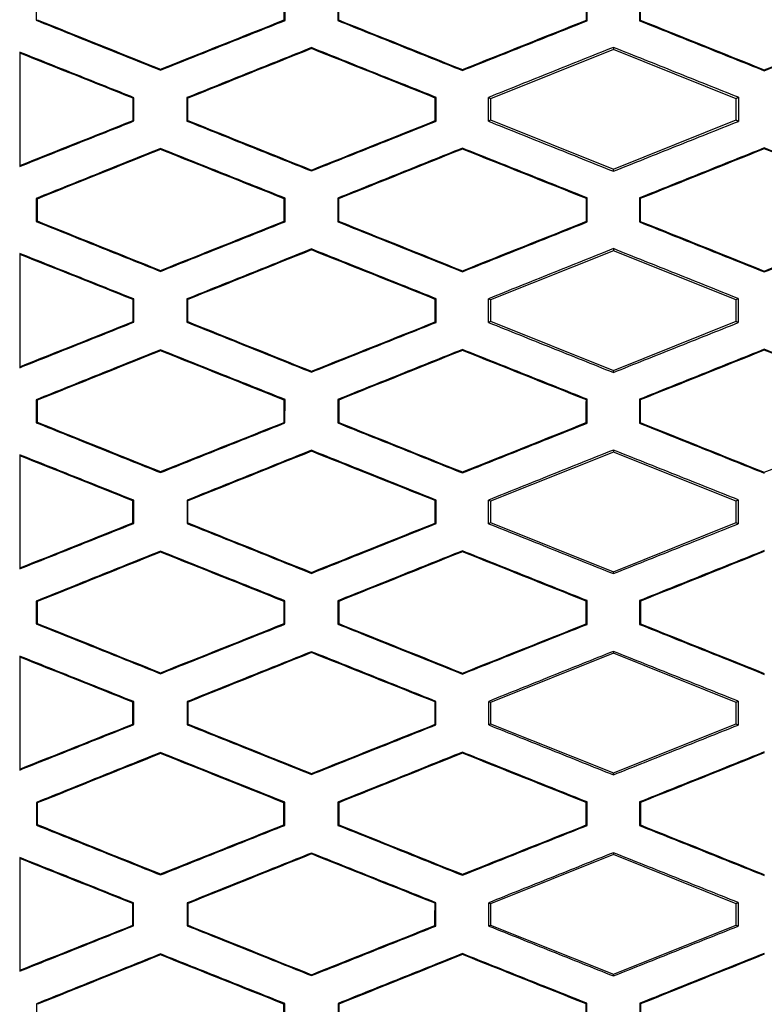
# Model space of a CAD drawing. Header units: millimetres. Extents: x 82 to 1002, y -172 to 1064.
# Tile 84 of 159: x 652 to 660, y 469 to 479. Entities that reach past the tile are written whole.
import ezdxf

# ---------------------------------------------------------------- set-up
doc = ezdxf.new("R2010")
doc.units = ezdxf.units.MM

msp = doc.modelspace()

# ---------------------------------------------------------------- linework, layer by layer
at = {"color": 7, "linetype": 'Continuous', "lineweight": 25}
for p, q in [((652.4873, 479.4847), (652.4873, 479.2544)), ((654.9612, 479.2524), (654.9613, 479.4868)), ((655.4837, 479.4872), (655.4837, 479.252)), ((657.964, 479.2505), (657.9641, 479.4888)), ((658.481, 479.4891), (658.4811, 479.2503)), ((652.4873, 479.2544), (652.4961, 479.2604)), ((654.9612, 479.2524), (654.9525, 479.2583)), ((655.4837, 479.252), (655.4925, 479.258)), ((657.964, 479.2505), (657.9553, 479.2565)), ((658.4811, 479.2503), (658.4898, 479.2562)), ((655.2228, 478.9825), (655.2228, 478.9731)), ((658.2228, 478.9641), (657.0011, 478.4755)), ((658.2228, 478.9855), (658.2228, 478.9641)), ((659.4444, 478.4755), (658.2228, 478.9641)), ((653.7228, 478.7587), (653.7228, 478.7681)), ((656.7228, 478.7552), (656.7228, 478.7647)), ((659.7228, 478.7528), (659.7228, 478.7622)), ((653.4593, 478.4855), (653.4506, 478.4796)), ((653.4593, 478.2538), (653.4593, 478.4855)), ((653.9856, 478.486), (653.9856, 478.2533)), ((653.9856, 478.486), (653.9943, 478.48)), ((653.9943, 478.2592), (653.9943, 478.48)), ((656.4626, 478.4878), (656.4539, 478.4819)), ((656.4626, 478.2516), (656.4626, 478.4878)), ((657.0011, 478.4755), (656.9824, 478.4881)), ((657.0011, 478.4755), (657.0011, 478.2639)), ((659.465, 478.4894), (659.4444, 478.4755)), ((659.4444, 478.2639), (659.4444, 478.4755)), ((653.4593, 478.2538), (653.4505, 478.2597)), ((653.9943, 478.2592), (653.9856, 478.2533)), ((656.4626, 478.2516), (656.4538, 478.2575)), ((656.9825, 478.2513), (657.0011, 478.2639)), ((657.0011, 478.2639), (658.2228, 477.7752)), ((658.2228, 477.7752), (659.4444, 478.2639)), ((659.4444, 478.2639), (659.4649, 478.25)), ((653.7228, 477.9803), (653.7228, 477.9709)), ((656.7228, 477.9838), (656.7228, 477.9744)), ((659.7228, 477.9863), (659.7228, 477.9769)), ((655.2228, 477.7571), (655.2228, 477.7665)), ((658.2228, 477.7542), (658.2228, 477.7752)), ((652.4877, 477.4845), (652.4878, 477.2547)), ((652.4965, 477.4785), (652.4877, 477.4845)), ((654.9609, 477.4865), (654.9521, 477.4806)), ((654.9608, 477.2527), (654.9609, 477.4865)), ((655.4841, 477.4869), (655.4842, 477.2523)), ((655.4929, 477.481), (655.4841, 477.4869)), ((657.9637, 477.4885), (657.955, 477.4826)), ((657.9636, 477.2508), (657.9637, 477.4885)), ((658.4815, 477.4888), (658.4815, 477.2506)), ((658.4902, 477.4829), (658.4815, 477.4888)), ((652.4878, 477.2547), (652.4965, 477.2606)), ((654.9608, 477.2527), (654.9521, 477.2586)), ((655.4842, 477.2523), (655.4929, 477.2583)), ((657.9636, 477.2508), (657.9549, 477.2568)), ((658.4815, 477.2506), (658.4903, 477.2565)), ((658.2228, 476.985), (658.2228, 476.9641)), ((655.2228, 476.982), (655.2228, 476.9726)), ((658.2228, 476.9641), (657.0011, 476.4755)), ((659.4444, 476.4755), (658.2228, 476.9641)), ((653.7228, 476.7592), (653.7228, 476.7686)), ((656.7228, 476.7558), (656.7228, 476.7652)), ((659.7228, 476.7533), (659.7228, 476.7627)), ((653.4588, 476.4852), (653.4501, 476.4792)), ((653.4588, 476.2541), (653.4588, 476.4852)), ((653.9861, 476.4856), (653.9862, 476.2537)), ((653.9861, 476.4856), (653.9948, 476.4797)), ((653.9949, 476.2596), (653.9948, 476.4797)), ((656.4621, 476.4874), (656.4534, 476.4815)), ((656.4621, 476.2519), (656.4621, 476.4874)), ((657.0011, 476.4755), (656.983, 476.4878)), ((657.0011, 476.4755), (657.0011, 476.2639)), ((659.4645, 476.4891), (659.4444, 476.4755)), ((659.4444, 476.2639), (659.4444, 476.4755)), ((653.4588, 476.2541), (653.45, 476.26)), ((653.9949, 476.2596), (653.9862, 476.2537)), ((656.4621, 476.2519), (656.4533, 476.2579)), ((656.983, 476.2516), (657.0011, 476.2639)), ((657.0011, 476.2639), (658.2228, 475.7752)), ((658.2228, 475.7752), (659.4444, 476.2639)), ((659.4444, 476.2639), (659.4644, 476.2504)), ((653.7228, 475.9797), (653.7228, 475.9703)), ((656.7228, 475.9832), (656.7228, 475.9738)), ((659.7228, 475.9857), (659.7228, 475.9763)), ((655.2228, 475.7577), (655.2228, 475.7671)), ((658.2228, 475.7548), (658.2228, 475.7752)), ((652.4883, 475.4841), (652.4884, 475.2551)), ((652.4971, 475.4781), (652.4883, 475.4841)), ((654.9603, 475.4861), (654.9515, 475.4802)), ((654.9602, 475.2531), (654.9603, 475.4861)), ((655.4848, 475.4865), (655.4848, 475.2528)), ((655.4935, 475.4806), (655.4848, 475.4865)), ((657.9631, 475.4881), (657.9544, 475.4822)), ((657.963, 475.2513), (657.9631, 475.4881)), ((658.4821, 475.4884), (658.4822, 475.251)), ((658.4908, 475.4825), (658.4821, 475.4884)), ((652.4884, 475.2551), (652.4972, 475.2611)), ((654.9602, 475.2531), (654.9515, 475.2591)), ((655.4848, 475.2528), (655.4936, 475.2587)), ((657.963, 475.2513), (657.9543, 475.2572)), ((658.4822, 475.251), (658.4909, 475.2569)), ((655.2228, 474.9813), (655.2228, 474.9718)), ((658.2228, 474.9641), (657.0012, 474.4755)), ((658.2228, 474.9843), (658.2228, 474.9641)), ((659.4445, 474.4755), (658.2228, 474.9641)), ((653.7228, 474.7599), (653.7228, 474.7693)), ((656.7228, 474.7565), (656.7228, 474.7659)), ((659.7228, 474.7541), (659.7228, 474.7635)), ((653.4582, 474.4847), (653.4494, 474.4788)), ((653.4581, 474.2546), (653.4582, 474.4847)), ((653.9868, 474.4851), (653.9869, 474.2542)), ((653.9868, 474.4851), (653.9956, 474.4792)), ((653.9957, 474.2601), (653.9956, 474.4792)), ((656.4615, 474.487), (656.4527, 474.481)), ((656.4614, 474.2524), (656.4615, 474.487)), ((657.0012, 474.4755), (656.9837, 474.4873)), ((657.0012, 474.4755), (657.0012, 474.2639)), ((659.4638, 474.4886), (659.4445, 474.4755)), ((659.4445, 474.2639), (659.4445, 474.4755)), ((653.4581, 474.2546), (653.4493, 474.2605)), ((653.9957, 474.2601), (653.9869, 474.2542)), ((656.4614, 474.2524), (656.4526, 474.2583)), ((656.9838, 474.2521), (657.0012, 474.2639)), ((657.0012, 474.2639), (658.2228, 473.7752)), ((658.2228, 473.7752), (659.4445, 474.2639)), ((659.4445, 474.2639), (659.4637, 474.2509)), ((653.7228, 473.9789), (653.7228, 473.9695)), ((656.7228, 473.9824), (656.7228, 473.973)), ((655.2228, 473.7586), (655.2228, 473.768)), ((658.2228, 473.7556), (658.2228, 473.7752)), ((652.4892, 473.4835), (652.4893, 473.2557)), ((652.4979, 473.4776), (652.4892, 473.4835)), ((654.9595, 473.4856), (654.9507, 473.4797)), ((654.9594, 473.2537), (654.9595, 473.4856)), ((655.4856, 473.486), (655.4857, 473.2533)), ((655.4943, 473.4801), (655.4856, 473.486)), ((657.9623, 473.4875), (657.9536, 473.4816)), ((657.9622, 473.2518), (657.9623, 473.4875)), ((658.4829, 473.4878), (658.483, 473.2516)), ((658.4917, 473.4819), (658.4829, 473.4878)), ((652.4893, 473.2557), (652.498, 473.2616)), ((654.9594, 473.2537), (654.9506, 473.2596)), ((655.4857, 473.2533), (655.4944, 473.2592)), ((657.9622, 473.2518), (657.9535, 473.2577)), ((658.483, 473.2516), (658.4918, 473.2575)), ((655.2228, 472.9803), (655.2228, 472.9709)), ((658.2228, 472.9833), (658.2228, 472.9641)), ((658.2228, 472.9641), (657.0012, 472.4755)), ((659.4445, 472.4755), (658.2228, 472.9641)), ((653.7228, 472.7609), (653.7228, 472.7703)), ((656.7228, 472.7574), (656.7228, 472.7669)), ((653.4573, 472.4841), (653.4485, 472.4781)), ((653.4572, 472.2552), (653.4573, 472.4841)), ((653.9878, 472.4845), (653.9879, 472.2548)), ((653.9878, 472.4845), (653.9965, 472.4786)), ((656.4606, 472.4864), (656.4518, 472.4804)), ((656.4605, 472.2531), (656.4606, 472.4864)), ((657.0012, 472.4755), (656.9846, 472.4867)), ((659.4629, 472.488), (659.4445, 472.4755)), ((653.9966, 472.2607), (653.9965, 472.4786)), ((657.0012, 472.4755), (657.0012, 472.2639)), ((659.4445, 472.2639), (659.4445, 472.4755)), ((653.4572, 472.2552), (653.4484, 472.2612)), ((653.9966, 472.2607), (653.9879, 472.2548)), ((656.4605, 472.2531), (656.4517, 472.259)), ((656.9848, 472.2527), (657.0012, 472.2639)), ((657.0012, 472.2639), (658.2229, 471.7752)), ((658.2229, 471.7752), (659.4445, 472.2639)), ((659.4445, 472.2639), (659.4628, 472.2515)), ((653.7229, 471.9779), (653.7229, 471.9685)), ((656.7229, 471.9814), (656.7229, 471.972)), ((655.2229, 471.7596), (655.2229, 471.769)), ((658.2229, 471.7567), (658.2229, 471.7752)), ((652.4902, 471.4828), (652.4903, 471.2564)), ((652.499, 471.4769), (652.4902, 471.4828)), ((654.9585, 471.4849), (654.9498, 471.479)), ((654.9584, 471.2544), (654.9585, 471.4849)), ((655.4866, 471.4853), (655.4868, 471.254)), ((655.4954, 471.4794), (655.4866, 471.4853)), ((657.9613, 471.4869), (657.9526, 471.4809)), ((657.9612, 471.2525), (657.9613, 471.4869)), ((658.484, 471.4871), (658.4841, 471.2523)), ((658.4927, 471.4812), (658.484, 471.4871)), ((652.4903, 471.2564), (652.4991, 471.2623)), ((654.9584, 471.2544), (654.9496, 471.2603)), ((655.4868, 471.254), (655.4955, 471.2599)), ((657.9612, 471.2525), (657.9525, 471.2584)), ((658.4841, 471.2523), (658.4928, 471.2582)), ((655.2229, 470.9792), (655.2229, 470.9698)), ((658.2229, 470.9641), (657.0012, 470.4755)), ((658.2229, 470.9822), (658.2229, 470.9641)), ((659.4445, 470.4755), (658.2229, 470.9641)), ((653.7229, 470.762), (653.7229, 470.7714)), ((656.7229, 470.7586), (656.7229, 470.768)), ((653.4562, 470.4833), (653.4474, 470.4774)), ((653.4561, 470.256), (653.4562, 470.4833)), ((653.9889, 470.4838), (653.989, 470.2556)), ((653.9889, 470.4838), (653.9976, 470.4779)), ((653.9978, 470.2615), (653.9976, 470.4779)), ((656.4595, 470.4856), (656.4507, 470.4797)), ((656.4593, 470.2538), (656.4595, 470.4856)), ((657.0012, 470.4755), (656.9858, 470.4859)), ((657.0012, 470.4755), (657.0012, 470.2639)), ((659.4618, 470.4872), (659.4445, 470.4755)), ((659.4445, 470.2639), (659.4445, 470.4755)), ((653.4561, 470.256), (653.4473, 470.2619)), ((653.9978, 470.2615), (653.989, 470.2556)), ((656.4593, 470.2538), (656.4506, 470.2597)), ((656.9859, 470.2535), (657.0012, 470.2639)), ((657.0012, 470.2639), (658.2229, 469.7752)), ((658.2229, 469.7752), (659.4445, 470.2639)), ((659.4445, 470.2639), (659.4617, 470.2523)), ((653.7229, 469.9766), (653.7229, 469.9672)), ((656.7229, 469.9801), (656.7229, 469.9707)), ((655.2229, 469.7609), (655.2229, 469.7703)), ((658.2229, 469.758), (658.2229, 469.7752)), ((652.4914, 469.482), (652.4916, 469.2572)), ((652.5002, 469.4761), (652.4914, 469.482)), ((654.9573, 469.4841), (654.9486, 469.4781)), ((654.9572, 469.2552), (654.9573, 469.4841)), ((655.4879, 469.4845), (655.488, 469.2549)), ((655.4966, 469.4786), (655.4879, 469.4845)), ((657.9602, 469.486), (657.9514, 469.4801)), ((657.96, 469.2534), (657.9602, 469.486)), ((658.4852, 469.4863), (658.4854, 469.2531)), ((658.4939, 469.4804), (658.4852, 469.4863))]:
    msp.add_line(p, q, dxfattribs=at)
for points in [[(654.9525, 479.2583), (654.9525, 479.3325), (654.9525, 479.4067), (654.9525, 479.4809)], [(655.4924, 479.4813), (655.4924, 479.4068), (655.4925, 479.3324), (655.4925, 479.258)], [(657.9553, 479.2565), (657.9553, 479.3319), (657.9553, 479.4074), (657.9553, 479.4829)], [(658.4898, 479.4831), (658.4898, 479.4075), (658.4898, 479.3318), (658.4898, 479.2562)], [(652.4961, 479.2604), (652.9048, 479.0963), (653.3138, 478.9322), (653.7228, 478.7681)], [(653.7228, 478.7681), (654.1326, 478.9315), (654.5425, 479.0949), (654.9525, 479.2583)], [(655.4925, 479.258), (655.9025, 479.0935), (656.3126, 478.9291), (656.7228, 478.7647)], [(656.7228, 478.7647), (657.1335, 478.9286), (657.5444, 479.0925), (657.9553, 479.2565)], [(658.4898, 479.2562), (658.9007, 479.0915), (659.3117, 478.9269), (659.7228, 478.7622)], [(659.7228, 478.7622), (660.1342, 478.9266), (660.5457, 479.0909), (660.9572, 479.2552)], [(655.2228, 478.9731), (654.8132, 478.8087), (654.4037, 478.6444), (653.9943, 478.48)], [(656.4539, 478.4819), (656.0434, 478.6456), (655.633, 478.8093), (655.2228, 478.9731)], [(653.4506, 478.4796), (653.0749, 478.6293), (652.6994, 478.779), (652.324, 478.9287)], [(653.4505, 478.2597), (653.4505, 478.333), (653.4505, 478.4063), (653.4506, 478.4796)], [(656.4538, 478.2575), (656.4538, 478.3323), (656.4539, 478.4071), (656.4539, 478.4819)], [(656.9825, 478.2513), (656.9825, 478.3302), (656.9825, 478.4092), (656.9824, 478.4881)], [(659.465, 478.4894), (659.465, 478.4096), (659.465, 478.3298), (659.4649, 478.25)], [(652.324, 477.8108), (652.6994, 477.9604), (653.0749, 478.11), (653.4505, 478.2597)], [(653.9943, 478.2592), (654.4037, 478.095), (654.8132, 477.9308), (655.2228, 477.7665)], [(655.2228, 477.7665), (655.633, 477.9302), (656.0434, 478.0938), (656.4538, 478.2575)], [(653.7228, 477.9709), (653.3139, 477.8068), (652.9051, 477.6427), (652.4965, 477.4785)], [(654.9521, 477.4806), (654.5422, 477.6441), (654.1325, 477.8075), (653.7228, 477.9709)], [(656.7228, 477.9744), (656.3127, 477.81), (655.9027, 477.6455), (655.4929, 477.481)], [(657.955, 477.4826), (657.5442, 477.6465), (657.1334, 477.8105), (656.7228, 477.9744)], [(659.7228, 477.9769), (659.3119, 477.8122), (658.901, 477.6476), (658.4902, 477.4829)], [(660.9569, 477.4839), (660.5455, 477.6483), (660.1341, 477.8126), (659.7228, 477.9769)], [(652.4965, 477.4785), (652.4965, 477.4059), (652.4965, 477.3333), (652.4965, 477.2606)], [(654.9521, 477.2586), (654.9521, 477.3326), (654.9521, 477.4066), (654.9521, 477.4806)], [(655.4929, 477.481), (655.4929, 477.4068), (655.4929, 477.3325), (655.4929, 477.2583)], [(657.9549, 477.2568), (657.9549, 477.332), (657.9549, 477.4073), (657.955, 477.4826)], [(658.4902, 477.4829), (658.4902, 477.4074), (658.4902, 477.3319), (658.4903, 477.2565)], [(652.4965, 477.2606), (652.9052, 477.0966), (653.3139, 476.9326), (653.7228, 476.7686)], [(653.7228, 476.7686), (654.1324, 476.9319), (654.5422, 477.0953), (654.9521, 477.2586)], [(655.4929, 477.2583), (655.9028, 477.0939), (656.3128, 476.9295), (656.7228, 476.7652)], [(656.7228, 476.7652), (657.1334, 476.929), (657.5441, 477.0929), (657.9549, 477.2568)], [(658.4903, 477.2565), (658.901, 477.0919), (659.3119, 476.9273), (659.7228, 476.7627)], [(659.7228, 476.7627), (660.1341, 476.927), (660.5454, 477.0912), (660.9568, 477.2555)], [(653.4501, 476.4792), (653.0746, 476.6289), (652.6993, 476.7786), (652.324, 476.9282)], [(655.2228, 476.9726), (654.8134, 476.8083), (654.4041, 476.644), (653.9948, 476.4797)], [(656.4534, 476.4815), (656.0431, 476.6452), (655.6329, 476.8089), (655.2228, 476.9726)], [(653.45, 476.26), (653.45, 476.3331), (653.4501, 476.4062), (653.4501, 476.4792)], [(656.4533, 476.2579), (656.4533, 476.3324), (656.4534, 476.407), (656.4534, 476.4815)], [(656.9831, 476.2516), (656.983, 476.3303), (656.983, 476.4091), (656.983, 476.4878)], [(659.4645, 476.4891), (659.4645, 476.4095), (659.4645, 476.3299), (659.4644, 476.2504)], [(652.324, 475.8114), (652.6993, 475.9609), (653.0746, 476.1105), (653.45, 476.26)], [(653.9949, 476.2596), (654.4041, 476.0954), (654.8134, 475.9313), (655.2228, 475.7671)], [(655.2228, 475.7671), (655.6329, 475.9307), (656.0431, 476.0943), (656.4533, 476.2579)], [(653.7228, 475.9703), (653.3141, 475.8063), (652.9055, 475.6422), (652.4971, 475.4781)], [(654.9515, 475.4802), (654.5419, 475.6436), (654.1323, 475.8069), (653.7228, 475.9703)], [(656.7228, 475.9738), (656.313, 475.8094), (655.9032, 475.645), (655.4935, 475.4806)], [(657.9544, 475.4822), (657.5438, 475.6461), (657.1332, 475.8099), (656.7228, 475.9738)], [(659.7228, 475.9763), (659.3121, 475.8117), (658.9014, 475.6471), (658.4908, 475.4825)], [(660.9563, 475.4835), (660.5451, 475.6478), (660.1339, 475.8121), (659.7228, 475.9763)], [(652.4971, 475.4781), (652.4971, 475.4058), (652.4971, 475.3334), (652.4972, 475.2611)], [(654.9515, 475.2591), (654.9515, 475.3328), (654.9515, 475.4065), (654.9515, 475.4802)], [(655.4935, 475.4806), (655.4935, 475.4066), (655.4936, 475.3327), (655.4936, 475.2587)], [(657.9543, 475.2572), (657.9543, 475.3322), (657.9543, 475.4072), (657.9544, 475.4822)], [(658.4908, 475.4825), (658.4909, 475.4073), (658.4909, 475.3321), (658.4909, 475.2569)], [(652.4972, 475.2611), (652.9056, 475.0972), (653.3142, 474.9332), (653.7228, 474.7693)], [(653.7228, 474.7693), (654.1323, 474.9326), (654.5418, 475.0958), (654.9515, 475.2591)], [(655.4936, 475.2587), (655.9032, 475.0944), (656.313, 474.9302), (656.7228, 474.7659)], [(656.7228, 474.7659), (657.1332, 474.9297), (657.5437, 475.0934), (657.9543, 475.2572)], [(658.4909, 475.2569), (658.9015, 475.0924), (659.3121, 474.928), (659.7228, 474.7635)], [(659.7228, 474.7635), (660.1339, 474.9276), (660.545, 475.0918), (660.9562, 475.2559)], [(655.2228, 474.9718), (654.8136, 474.8076), (654.4046, 474.6434), (653.9956, 474.4792)], [(656.4527, 474.481), (656.0427, 474.6446), (655.6327, 474.8082), (655.2228, 474.9718)], [(653.4494, 474.4788), (653.0742, 474.6283), (652.6991, 474.7779), (652.324, 474.9275)], [(653.4493, 474.2605), (653.4493, 474.3333), (653.4494, 474.406), (653.4494, 474.4788)], [(656.4526, 474.2583), (656.4526, 474.3326), (656.4527, 474.4068), (656.4527, 474.481)], [(656.9838, 474.2521), (656.9838, 474.3305), (656.9837, 474.4089), (656.9837, 474.4873)], [(659.4638, 474.4886), (659.4638, 474.4094), (659.4638, 474.3301), (659.4637, 474.2509)], [(652.3241, 473.8122), (652.6991, 473.9617), (653.0741, 474.1111), (653.4493, 474.2605)], [(653.9957, 474.2601), (654.4046, 474.0961), (654.8137, 473.932), (655.2228, 473.768)], [(655.2228, 473.768), (655.6327, 473.9314), (656.0426, 474.0949), (656.4526, 474.2583)], [(653.7228, 473.9695), (653.3144, 473.8055), (652.9061, 473.6416), (652.4979, 473.4776)], [(654.9507, 473.4797), (654.5413, 473.6429), (654.132, 473.8062), (653.7228, 473.9695)], [(656.7228, 473.973), (656.3132, 473.8087), (655.9037, 473.6444), (655.4943, 473.4801)], [(657.9536, 473.4816), (657.5433, 473.6454), (657.133, 473.8092), (656.7228, 473.973)], [(659.7228, 473.9755), (659.3124, 473.811), (658.902, 473.6464), (658.4917, 473.4819)], [(652.4979, 473.4776), (652.498, 473.4056), (652.498, 473.3336), (652.498, 473.2616)], [(654.9506, 473.2596), (654.9507, 473.333), (654.9507, 473.4063), (654.9507, 473.4797)], [(655.4943, 473.4801), (655.4944, 473.4065), (655.4944, 473.3328), (655.4944, 473.2592)], [(657.9535, 473.2577), (657.9535, 473.3324), (657.9536, 473.407), (657.9536, 473.4816)], [(658.4917, 473.4819), (658.4917, 473.4071), (658.4917, 473.3323), (658.4918, 473.2575)], [(652.498, 473.2616), (652.9062, 473.0978), (653.3145, 472.9341), (653.7228, 472.7703)], [(653.7228, 472.7703), (654.132, 472.9334), (654.5413, 473.0965), (654.9506, 473.2596)], [(655.4944, 473.2592), (655.9038, 473.0951), (656.3133, 472.931), (656.7228, 472.7669)], [(656.7228, 472.7669), (657.133, 472.9305), (657.5432, 473.0941), (657.9535, 473.2577)], [(658.4918, 473.2575), (658.9021, 473.0931), (659.3124, 472.9288), (659.7228, 472.7644)], [(653.4485, 472.4781), (653.0736, 472.6276), (652.6988, 472.7771), (652.3241, 472.9266)], [(655.2228, 472.9709), (654.814, 472.8068), (654.4052, 472.6427), (653.9965, 472.4786)], [(656.4518, 472.4804), (656.0421, 472.6439), (655.6324, 472.8074), (655.2228, 472.9709)], [(656.9848, 472.2527), (656.9847, 472.3307), (656.9847, 472.4087), (656.9847, 472.4867)], [(659.4629, 472.488), (659.4629, 472.4092), (659.4629, 472.3303), (659.4628, 472.2515)], [(653.4484, 472.2612), (653.4484, 472.3335), (653.4485, 472.4058), (653.4485, 472.4781)], [(656.4517, 472.259), (656.4517, 472.3328), (656.4518, 472.4066), (656.4518, 472.4804)], [(652.3241, 471.8133), (652.6988, 471.9626), (653.0735, 472.1119), (653.4484, 472.2612)], [(653.9966, 472.2607), (654.4053, 472.0968), (654.814, 471.9329), (655.2229, 471.769)], [(655.2229, 471.769), (655.6324, 471.9323), (656.042, 472.0957), (656.4517, 472.259)], [(653.7229, 471.9685), (653.3148, 471.8046), (652.9068, 471.6408), (652.499, 471.4769)], [(654.9498, 471.479), (654.5407, 471.6421), (654.1317, 471.8053), (653.7229, 471.9685)], [(656.7229, 471.972), (656.3136, 471.8078), (655.9044, 471.6436), (655.4954, 471.4794)], [(657.9526, 471.4809), (657.5426, 471.6446), (657.1327, 471.8083), (656.7229, 471.972)], [(659.7229, 471.9745), (659.3127, 471.8101), (658.9027, 471.6456), (658.4927, 471.4812)], [(652.499, 471.4769), (652.499, 471.4054), (652.499, 471.3339), (652.4991, 471.2623)], [(654.9496, 471.2603), (654.9497, 471.3332), (654.9497, 471.4061), (654.9498, 471.479)], [(655.4954, 471.4794), (655.4954, 471.4062), (655.4955, 471.3331), (655.4955, 471.2599)], [(657.9525, 471.2584), (657.9525, 471.3326), (657.9526, 471.4068), (657.9526, 471.4809)], [(658.4927, 471.4812), (658.4927, 471.4069), (658.4928, 471.3325), (658.4928, 471.2582)], [(652.4991, 471.2623), (652.9069, 471.0987), (653.3148, 470.9351), (653.7229, 470.7714)], [(653.7229, 470.7714), (654.1317, 470.9344), (654.5406, 471.0974), (654.9496, 471.2603)], [(655.4955, 471.2599), (655.9045, 471.096), (656.3137, 470.932), (656.7229, 470.768)], [(656.7229, 470.768), (657.1327, 470.9315), (657.5425, 471.095), (657.9525, 471.2584)], [(658.4928, 471.2582), (658.9028, 471.094), (659.3128, 470.9298), (659.7229, 470.7656)], [(653.4474, 470.4774), (653.0729, 470.6267), (652.6984, 470.7761), (652.3241, 470.9254)], [(655.2229, 470.9698), (654.8144, 470.8058), (654.406, 470.6418), (653.9976, 470.4779)], [(656.4507, 470.4797), (656.0414, 470.643), (655.6321, 470.8064), (655.2229, 470.9698)], [(653.4473, 470.2619), (653.4473, 470.3338), (653.4474, 470.4056), (653.4474, 470.4774)], [(656.4506, 470.2597), (656.4506, 470.3331), (656.4507, 470.4064), (656.4507, 470.4797)], [(656.9859, 470.2535), (656.9859, 470.331), (656.9858, 470.4085), (656.9858, 470.4859)], [(659.4619, 470.4873), (659.4618, 470.4089), (659.4618, 470.3306), (659.4617, 470.2523)], [(652.3241, 469.8145), (652.6984, 469.9637), (653.0728, 470.1128), (653.4473, 470.2619)], [(653.9978, 470.2615), (654.4061, 470.0978), (654.8144, 469.934), (655.2229, 469.7703)], [(655.2229, 469.7703), (655.632, 469.9335), (656.0413, 470.0966), (656.4506, 470.2597)], [(653.7229, 469.9672), (653.3152, 469.8035), (652.9077, 469.6398), (652.5002, 469.4761)], [(654.9486, 469.4781), (654.5399, 469.6412), (654.1313, 469.8042), (653.7229, 469.9672)], [(656.7229, 469.9707), (656.314, 469.8067), (655.9053, 469.6426), (655.4966, 469.4786)], [(657.9514, 469.4801), (657.5418, 469.6436), (657.1323, 469.8072), (656.7229, 469.9707)], [(659.7229, 469.9732), (659.3132, 469.8089), (658.9035, 469.6447), (658.4939, 469.4804)], [(654.9484, 469.2612), (654.9485, 469.3335), (654.9485, 469.4058), (654.9486, 469.4781)], [(655.4966, 469.4786), (655.4967, 469.406), (655.4967, 469.3334), (655.4968, 469.2608)], [(657.9513, 469.2593), (657.9513, 469.3329), (657.9514, 469.4065), (657.9514, 469.4801)], [(658.4939, 469.4804), (658.494, 469.4066), (658.494, 469.3328), (658.4941, 469.259)]]:
    msp.add_open_spline(points, degree=3, dxfattribs=at)
for points, knots in [([(652.4873, 479.2544), (652.6933, 479.1718), (653.105, 479.0065), (653.5169, 478.8412), (653.7228, 478.7587)], [0, 0, 0, 0, 0.500295, 1, 1, 1, 1]), ([(653.7228, 478.7587), (653.9293, 478.841), (654.3421, 479.0055), (654.7549, 479.1702), (654.9612, 479.2524)], [0, 0, 0, 0, 0.5003884, 1, 1, 1, 1]), ([(655.4837, 479.252), (655.6904, 479.1692), (656.1034, 479.0036), (656.5164, 478.838), (656.7228, 478.7552)], [0, 0, 0, 0, 0.500507, 1, 1, 1, 1]), ([(656.7228, 478.7552), (656.9298, 478.8379), (657.3435, 479.0029), (657.7573, 479.1681), (657.964, 479.2505)], [0, 0, 0, 0, 0.500467, 1, 1, 1, 1]), ([(658.4811, 479.2503), (658.6882, 479.1673), (659.1021, 479.0015), (659.516, 478.8356), (659.7228, 478.7528)], [0, 0, 0, 0, 0.500493, 1, 1, 1, 1]), ([(659.7228, 478.7528), (659.9301, 478.8356), (660.3445, 479.0011), (660.7589, 479.1666), (660.966, 479.2493)], [0, 0, 0, 0, 0.500403, 1, 1, 1, 1]), ([(655.2228, 478.9825), (655.0167, 478.8998), (654.6042, 478.7343), (654.1919, 478.5688), (653.9856, 478.486)], [0, 0, 0, 0, 0.4995842, 1, 1, 1, 1]), ([(656.4626, 478.4878), (656.2562, 478.5702), (655.8428, 478.7351), (655.4296, 478.9), (655.2228, 478.9825)], [0, 0, 0, 0, 0.499502, 1, 1, 1, 1]), ([(658.2228, 478.9855), (658.0162, 478.9027), (657.6027, 478.7369), (657.1893, 478.5711), (656.9824, 478.4881)], [0, 0, 0, 0, 0.499528, 1, 1, 1, 1]), ([(659.465, 478.4894), (659.2581, 478.572), (658.844, 478.7374), (658.43, 478.9027), (658.2228, 478.9855)], [0, 0, 0, 0, 0.499509, 1, 1, 1, 1]), ([(653.4593, 478.4855), (653.2702, 478.5609), (652.8917, 478.7118), (652.5133, 478.8627), (652.324, 478.9381)], [0, 0, 0, 0, 0.499721, 1, 1, 1, 1]), ([(652.324, 478.9381), (652.324, 478.7486), (652.324, 478.3696), (652.324, 477.9907), (652.324, 477.8013)], [0, 0, 0, 0, 0.500205, 1, 1, 1, 1]), ([(652.324, 477.8013), (652.5133, 477.8768), (652.8916, 478.0275), (653.2701, 478.1784), (653.4593, 478.2538)], [0, 0, 0, 0, 0.500228, 1, 1, 1, 1]), ([(653.9856, 478.2533), (654.192, 478.1705), (654.6043, 478.0051), (655.0167, 477.8397), (655.2228, 477.7571)], [0, 0, 0, 0, 0.500458, 1, 1, 1, 1]), ([(655.2228, 477.7571), (655.4296, 477.8396), (655.8428, 478.0043), (656.2561, 478.1692), (656.4626, 478.2516)], [0, 0, 0, 0, 0.500457, 1, 1, 1, 1]), ([(656.9825, 478.2513), (657.1894, 478.1683), (657.6028, 478.0026), (658.0162, 477.8369), (658.2228, 477.7542)], [0, 0, 0, 0, 0.5005118, 1, 1, 1, 1]), ([(658.2228, 477.7542), (658.43, 477.8369), (658.844, 478.0021), (659.2581, 478.1674), (659.4649, 478.25)], [0, 0, 0, 0, 0.500452, 1, 1, 1, 1]), ([(653.7228, 477.9803), (653.517, 477.8977), (653.1052, 477.7324), (652.6936, 477.5671), (652.4877, 477.4845)], [0, 0, 0, 0, 0.499749, 1, 1, 1, 1]), ([(654.9609, 477.4865), (654.7547, 477.5688), (654.3419, 477.7334), (653.9293, 477.898), (653.7228, 477.9803)], [0, 0, 0, 0, 0.499571, 1, 1, 1, 1]), ([(656.7228, 477.9838), (656.5165, 477.9011), (656.1035, 477.7355), (655.6907, 477.5698), (655.4841, 477.4869)], [0, 0, 0, 0, 0.499535, 1, 1, 1, 1]), ([(657.9637, 477.4885), (657.7571, 477.571), (657.3434, 477.7361), (656.9298, 477.9012), (656.7228, 477.9838)], [0, 0, 0, 0, 0.499494, 1, 1, 1, 1]), ([(659.7228, 477.9863), (659.5161, 477.9035), (659.1022, 477.7376), (658.6885, 477.5718), (658.4815, 477.4888)], [0, 0, 0, 0, 0.499547, 1, 1, 1, 1]), ([(660.9656, 477.4898), (660.7586, 477.5725), (660.3443, 477.7381), (659.9301, 477.9035), (659.7228, 477.9863)], [0, 0, 0, 0, 0.49956, 1, 1, 1, 1]), ([(652.4878, 477.2547), (652.6937, 477.1721), (653.1053, 477.0069), (653.517, 476.8417), (653.7228, 476.7592)], [0, 0, 0, 0, 0.500286, 1, 1, 1, 1]), ([(653.7228, 476.7592), (653.9293, 476.8415), (654.3419, 477.0059), (654.7546, 477.1705), (654.9608, 477.2527)], [0, 0, 0, 0, 0.500395, 1, 1, 1, 1]), ([(655.4842, 477.2523), (655.6908, 477.1695), (656.1036, 477.004), (656.5165, 476.8384), (656.7228, 476.7558)], [0, 0, 0, 0, 0.500497, 1, 1, 1, 1]), ([(656.7228, 476.7558), (656.9298, 476.8383), (657.3433, 477.0033), (657.757, 477.1684), (657.9636, 477.2508)], [0, 0, 0, 0, 0.500473, 1, 1, 1, 1]), ([(658.4815, 477.2506), (658.6886, 477.1676), (659.1023, 477.0019), (659.5161, 476.8361), (659.7228, 476.7533)], [0, 0, 0, 0, 0.500484, 1, 1, 1, 1]), ([(659.7228, 476.7533), (659.9301, 476.8361), (660.3443, 477.0015), (660.7586, 477.1669), (660.9656, 477.2496)], [0, 0, 0, 0, 0.500409, 1, 1, 1, 1]), ([(658.2228, 476.985), (658.0163, 476.9022), (657.603, 476.7365), (657.1898, 476.5707), (656.983, 476.4878)], [0, 0, 0, 0, 0.499521, 1, 1, 1, 1]), ([(659.4645, 476.4891), (659.2577, 476.5717), (658.8438, 476.737), (658.4299, 476.9023), (658.2228, 476.985)], [0, 0, 0, 0, 0.499519, 1, 1, 1, 1]), ([(653.4588, 476.4852), (653.2698, 476.5606), (652.8915, 476.7114), (652.5132, 476.8622), (652.324, 476.9376)], [0, 0, 0, 0, 0.499731, 1, 1, 1, 1]), ([(652.324, 476.9376), (652.324, 476.7483), (652.324, 476.3697), (652.324, 475.9912), (652.324, 475.802)], [0, 0, 0, 0, 0.50016, 1, 1, 1, 1]), ([(655.2228, 476.982), (655.0168, 476.8993), (654.6045, 476.7339), (654.1923, 476.5684), (653.9861, 476.4856)], [0, 0, 0, 0, 0.499577, 1, 1, 1, 1]), ([(656.4621, 476.4874), (656.2558, 476.5698), (655.8426, 476.7347), (655.4295, 476.8995), (655.2228, 476.982)], [0, 0, 0, 0, 0.499512, 1, 1, 1, 1]), ([(652.324, 475.802), (652.5132, 475.8773), (652.8914, 476.028), (653.2697, 476.1788), (653.4588, 476.2541)], [0, 0, 0, 0, 0.5002382, 1, 1, 1, 1]), ([(653.9862, 476.2537), (654.1924, 476.171), (654.6046, 476.0056), (655.0168, 475.8403), (655.2228, 475.7577)], [0, 0, 0, 0, 0.500446, 1, 1, 1, 1]), ([(655.2228, 475.7577), (655.4295, 475.8401), (655.8425, 476.0048), (656.2557, 476.1696), (656.4621, 476.2519)], [0, 0, 0, 0, 0.500466, 1, 1, 1, 1]), ([(656.9831, 476.2516), (657.1899, 476.1687), (657.6031, 476.0031), (658.0164, 475.8375), (658.2228, 475.7548)], [0, 0, 0, 0, 0.5005, 1, 1, 1, 1]), ([(658.2228, 475.7548), (658.4299, 475.8375), (658.8437, 476.0026), (659.2577, 476.1678), (659.4644, 476.2504)], [0, 0, 0, 0, 0.500461, 1, 1, 1, 1]), ([(653.7228, 475.9797), (653.5171, 475.8972), (653.1055, 475.7319), (652.6941, 475.5667), (652.4883, 475.4841)], [0, 0, 0, 0, 0.499738, 1, 1, 1, 1]), ([(654.9603, 475.4861), (654.7542, 475.5684), (654.3416, 475.7329), (653.9292, 475.8974), (653.7228, 475.9797)], [0, 0, 0, 0, 0.499583, 1, 1, 1, 1]), ([(656.7228, 475.9832), (656.5166, 475.9005), (656.1039, 475.7349), (655.6913, 475.5694), (655.4848, 475.4865)], [0, 0, 0, 0, 0.499525, 1, 1, 1, 1]), ([(657.9631, 475.4881), (657.7566, 475.5706), (657.3431, 475.7356), (656.9297, 475.9007), (656.7228, 475.9832)], [0, 0, 0, 0, 0.499507, 1, 1, 1, 1]), ([(659.7228, 475.9857), (659.5162, 475.9029), (659.1026, 475.7371), (658.689, 475.5713), (658.4821, 475.4884)], [0, 0, 0, 0, 0.4995374, 1, 1, 1, 1]), ([(660.965, 475.4894), (660.7582, 475.5721), (660.3441, 475.7376), (659.93, 475.903), (659.7228, 475.9857)], [0, 0, 0, 0, 0.499572, 1, 1, 1, 1]), ([(652.4884, 475.2551), (652.6942, 475.1726), (653.1056, 475.0075), (653.5172, 474.8424), (653.7228, 474.7599)], [0, 0, 0, 0, 0.500272, 1, 1, 1, 1]), ([(653.7228, 474.7599), (653.9292, 474.8422), (654.3416, 475.0065), (654.7541, 475.171), (654.9602, 475.2531)], [0, 0, 0, 0, 0.500407, 1, 1, 1, 1]), ([(655.4848, 475.2528), (655.6913, 475.17), (656.1039, 475.0046), (656.5167, 474.8391), (656.7228, 474.7565)], [0, 0, 0, 0, 0.500483, 1, 1, 1, 1]), ([(656.7228, 474.7565), (656.9297, 474.839), (657.343, 475.0039), (657.7565, 475.1689), (657.963, 475.2513)], [0, 0, 0, 0, 0.500485, 1, 1, 1, 1]), ([(658.4822, 475.251), (658.6891, 475.1681), (659.1026, 475.0024), (659.5162, 474.8368), (659.7228, 474.7541)], [0, 0, 0, 0, 0.500469, 1, 1, 1, 1]), ([(653.4582, 474.4847), (653.2692, 474.5601), (652.8911, 474.7108), (652.5131, 474.8615), (652.324, 474.9369)], [0, 0, 0, 0, 0.4997463, 1, 1, 1, 1]), ([(652.324, 474.9369), (652.3241, 474.7479), (652.3241, 474.3698), (652.3241, 473.9918), (652.3241, 473.8028)], [0, 0, 0, 0, 0.500083, 1, 1, 1, 1]), ([(655.2228, 474.9813), (655.017, 474.8987), (654.6049, 474.7333), (654.193, 474.5679), (653.9868, 474.4851)], [0, 0, 0, 0, 0.499564, 1, 1, 1, 1]), ([(656.4615, 474.487), (656.2552, 474.5693), (655.8423, 474.7341), (655.4294, 474.8988), (655.2228, 474.9813)], [0, 0, 0, 0, 0.499527, 1, 1, 1, 1]), ([(658.2228, 474.9843), (658.0165, 474.9015), (657.6034, 474.7359), (657.1904, 474.5702), (656.9837, 474.4873)], [0, 0, 0, 0, 0.499508, 1, 1, 1, 1]), ([(659.4638, 474.4886), (659.2572, 474.5712), (658.8435, 474.7364), (658.4298, 474.9016), (658.2228, 474.9843)], [0, 0, 0, 0, 0.499534, 1, 1, 1, 1]), ([(652.3241, 473.8028), (652.5131, 473.8781), (652.8911, 474.0287), (653.2691, 474.1793), (653.4581, 474.2546)], [0, 0, 0, 0, 0.500255, 1, 1, 1, 1]), ([(653.9869, 474.2542), (654.1931, 474.1715), (654.605, 474.0063), (655.017, 473.8411), (655.2228, 473.7586)], [0, 0, 0, 0, 0.500429, 1, 1, 1, 1]), ([(655.2228, 473.7586), (655.4294, 473.8409), (655.8422, 474.0055), (656.2551, 474.1702), (656.4614, 474.2524)], [0, 0, 0, 0, 0.500481, 1, 1, 1, 1]), ([(656.9838, 474.2521), (657.1905, 474.1693), (657.6034, 474.0038), (658.0165, 473.8383), (658.2228, 473.7556)], [0, 0, 0, 0, 0.500483, 1, 1, 1, 1]), ([(658.2228, 473.7556), (658.4298, 473.8382), (658.8434, 474.0033), (659.2571, 474.1684), (659.4637, 474.2509)], [0, 0, 0, 0, 0.500476, 1, 1, 1, 1]), ([(653.7228, 473.9789), (653.5173, 473.8964), (653.106, 473.7312), (652.6949, 473.5661), (652.4892, 473.4835)], [0, 0, 0, 0, 0.499721, 1, 1, 1, 1]), ([(654.9595, 473.4856), (654.7535, 473.5678), (654.3413, 473.7323), (653.9291, 473.8967), (653.7228, 473.9789)], [0, 0, 0, 0, 0.4996009, 1, 1, 1, 1]), ([(656.7228, 473.9824), (656.5168, 473.8998), (656.1043, 473.7343), (655.692, 473.5688), (655.4856, 473.486)], [0, 0, 0, 0, 0.499509, 1, 1, 1, 1]), ([(657.9623, 473.4875), (657.7559, 473.57), (657.3427, 473.735), (656.9296, 473.8999), (656.7228, 473.9824)], [0, 0, 0, 0, 0.499524, 1, 1, 1, 1]), ([(659.7228, 473.9849), (659.5163, 473.9022), (659.103, 473.7365), (658.6898, 473.5707), (658.4829, 473.4878)], [0, 0, 0, 0, 0.4995219, 1, 1, 1, 1]), ([(652.4893, 473.2557), (652.6949, 473.1732), (653.1061, 473.0083), (653.5173, 472.8433), (653.7228, 472.7609)], [0, 0, 0, 0, 0.500253, 1, 1, 1, 1]), ([(653.7228, 472.7609), (653.9291, 472.843), (654.3412, 473.0073), (654.7534, 473.1716), (654.9594, 473.2537)], [0, 0, 0, 0, 0.500426, 1, 1, 1, 1]), ([(655.4857, 473.2533), (655.6921, 473.1706), (656.1044, 473.0053), (656.5168, 472.84), (656.7228, 472.7574)], [0, 0, 0, 0, 0.500464, 1, 1, 1, 1]), ([(656.7228, 472.7574), (656.9296, 472.8399), (657.3427, 473.0047), (657.7558, 473.1695), (657.9622, 473.2518)], [0, 0, 0, 0, 0.500503, 1, 1, 1, 1]), ([(658.483, 473.2516), (658.6898, 473.1687), (659.1031, 473.0032), (659.5164, 472.8377), (659.7228, 472.755)], [0, 0, 0, 0, 0.500451, 1, 1, 1, 1]), ([(655.2228, 472.9803), (655.0171, 472.8978), (654.6054, 472.7325), (654.1938, 472.5672), (653.9878, 472.4845)], [0, 0, 0, 0, 0.499544, 1, 1, 1, 1]), ([(656.4606, 472.4864), (656.2544, 472.5686), (655.8418, 472.7333), (655.4293, 472.898), (655.2228, 472.9803)], [0, 0, 0, 0, 0.499547, 1, 1, 1, 1]), ([(658.2228, 472.9833), (658.0167, 472.9007), (657.6038, 472.7351), (657.1912, 472.5695), (656.9846, 472.4867)], [0, 0, 0, 0, 0.4994896, 1, 1, 1, 1]), ([(659.4629, 472.488), (659.2564, 472.5705), (658.843, 472.7356), (658.4297, 472.9007), (658.2228, 472.9833)], [0, 0, 0, 0, 0.499553, 1, 1, 1, 1]), ([(653.4573, 472.4841), (653.2685, 472.5594), (652.8907, 472.7101), (652.513, 472.8607), (652.3241, 472.936)], [0, 0, 0, 0, 0.4997677, 1, 1, 1, 1]), ([(652.3241, 472.936), (652.3241, 472.7473), (652.3241, 472.3699), (652.3241, 471.9925), (652.3241, 471.8038)], [0, 0, 0, 0, 0.499969, 1, 1, 1, 1]), ([(652.3241, 471.8038), (652.513, 471.8791), (652.8906, 472.0295), (653.2684, 472.18), (653.4572, 472.2552)], [0, 0, 0, 0, 0.500278, 1, 1, 1, 1]), ([(653.9879, 472.2548), (654.1938, 472.1722), (654.6054, 472.0071), (655.0172, 471.8421), (655.2229, 471.7596)], [0, 0, 0, 0, 0.500407, 1, 1, 1, 1]), ([(655.2229, 471.7596), (655.4293, 471.8419), (655.8418, 472.0063), (656.2544, 472.1709), (656.4605, 472.2531)], [0, 0, 0, 0, 0.500502, 1, 1, 1, 1]), ([(656.9848, 472.2527), (657.1913, 472.17), (657.6039, 472.0046), (658.0167, 471.8393), (658.2229, 471.7567)], [0, 0, 0, 0, 0.500462, 1, 1, 1, 1]), ([(658.2229, 471.7567), (658.4297, 471.8392), (658.843, 472.0041), (659.2563, 472.1691), (659.4628, 472.2515)], [0, 0, 0, 0, 0.500496, 1, 1, 1, 1]), ([(653.7229, 471.9779), (653.5175, 471.8954), (653.1065, 471.7304), (652.6957, 471.5654), (652.4902, 471.4828)], [0, 0, 0, 0, 0.499699, 1, 1, 1, 1]), ([(654.9585, 471.4849), (654.7527, 471.567), (654.3408, 471.7314), (653.9289, 471.8957), (653.7229, 471.9779)], [0, 0, 0, 0, 0.499622, 1, 1, 1, 1]), ([(656.7229, 471.9814), (656.517, 471.8988), (656.1048, 471.7334), (655.6928, 471.5681), (655.4866, 471.4853)], [0, 0, 0, 0, 0.499488, 1, 1, 1, 1]), ([(657.9614, 471.4869), (657.7551, 471.5692), (657.3422, 471.7341), (656.9294, 471.8989), (656.7229, 471.9814)], [0, 0, 0, 0, 0.499545, 1, 1, 1, 1]), ([(659.7229, 471.9839), (659.5166, 471.9012), (659.1035, 471.7356), (658.6906, 471.57), (658.484, 471.4871)], [0, 0, 0, 0, 0.4995012, 1, 1, 1, 1]), ([(652.4903, 471.2564), (652.6958, 471.174), (653.1066, 471.0092), (653.5175, 470.8444), (653.7229, 470.762)], [0, 0, 0, 0, 0.500232, 1, 1, 1, 1]), ([(653.7229, 470.762), (653.9289, 470.8441), (654.3407, 471.0082), (654.7526, 471.1724), (654.9584, 471.2544)], [0, 0, 0, 0, 0.500447, 1, 1, 1, 1]), ([(655.4868, 471.254), (655.6929, 471.1714), (656.1049, 471.0062), (656.517, 470.8411), (656.7229, 470.7586)], [0, 0, 0, 0, 0.5004435, 1, 1, 1, 1]), ([(656.7229, 470.7586), (656.9295, 470.841), (657.3422, 471.0056), (657.755, 471.1703), (657.9612, 471.2525)], [0, 0, 0, 0, 0.5005237, 1, 1, 1, 1]), ([(658.4841, 471.2523), (658.6907, 471.1695), (659.1036, 471.0041), (659.5166, 470.8388), (659.7229, 470.7562)], [0, 0, 0, 0, 0.500431, 1, 1, 1, 1]), ([(653.4562, 470.4833), (653.2676, 470.5586), (652.8902, 470.7091), (652.5128, 470.8596), (652.3241, 470.9348)], [0, 0, 0, 0, 0.499789, 1, 1, 1, 1]), ([(652.3241, 470.9348), (652.3241, 470.7466), (652.3241, 470.37), (652.3241, 469.9934), (652.3241, 469.8051)], [0, 0, 0, 0, 0.49987, 1, 1, 1, 1]), ([(655.2229, 470.9792), (655.0174, 470.8967), (654.6059, 470.7316), (654.1947, 470.5664), (653.9889, 470.4838)], [0, 0, 0, 0, 0.4995236, 1, 1, 1, 1]), ([(656.4595, 470.4856), (656.2535, 470.5678), (655.8413, 470.7324), (655.4291, 470.8969), (655.2229, 470.9792)], [0, 0, 0, 0, 0.499566, 1, 1, 1, 1]), ([(658.2229, 470.9822), (658.0169, 470.8996), (657.6044, 470.7341), (657.1921, 470.5687), (656.9858, 470.4859)], [0, 0, 0, 0, 0.49947, 1, 1, 1, 1]), ([(659.4619, 470.4872), (659.2555, 470.5697), (658.8425, 470.7347), (658.4295, 470.8997), (658.2229, 470.9822)], [0, 0, 0, 0, 0.499572, 1, 1, 1, 1]), ([(652.3241, 469.8051), (652.5129, 469.8803), (652.8901, 470.0305), (653.2675, 470.1809), (653.4561, 470.256)], [0, 0, 0, 0, 0.500297, 1, 1, 1, 1]), ([(653.989, 470.2556), (654.1948, 470.1731), (654.606, 470.0082), (655.0174, 469.8433), (655.2229, 469.7609)], [0, 0, 0, 0, 0.50039, 1, 1, 1, 1]), ([(655.2229, 469.7609), (655.4291, 469.8431), (655.8412, 470.0074), (656.2534, 470.1717), (656.4593, 470.2538)], [0, 0, 0, 0, 0.5005201, 1, 1, 1, 1]), ([(656.9859, 470.2535), (657.1922, 470.1708), (657.6045, 470.0057), (658.0169, 469.8405), (658.2229, 469.758)], [0, 0, 0, 0, 0.500446, 1, 1, 1, 1]), ([(658.2229, 469.758), (658.4295, 469.8404), (658.8424, 470.0051), (659.2554, 470.1699), (659.4617, 470.2523)], [0, 0, 0, 0, 0.500514, 1, 1, 1, 1]), ([(653.7229, 469.9766), (653.5177, 469.8943), (653.1071, 469.7294), (652.6968, 469.5645), (652.4914, 469.482)], [0, 0, 0, 0, 0.4996816, 1, 1, 1, 1]), ([(654.9573, 469.4841), (654.7517, 469.5661), (654.3402, 469.7304), (653.9287, 469.8945), (653.7229, 469.9766)], [0, 0, 0, 0, 0.499639, 1, 1, 1, 1]), ([(656.7229, 469.9801), (656.5172, 469.8976), (656.1055, 469.7324), (655.6939, 469.5672), (655.4879, 469.4845)], [0, 0, 0, 0, 0.49947, 1, 1, 1, 1]), ([(657.9602, 469.486), (657.7541, 469.5683), (657.3417, 469.7331), (656.9293, 469.8977), (656.7229, 469.9801)], [0, 0, 0, 0, 0.4995607, 1, 1, 1, 1]), ([(659.7229, 469.9826), (659.5168, 469.9), (659.1042, 469.7346), (658.6917, 469.5691), (658.4852, 469.4863)], [0, 0, 0, 0, 0.499484, 1, 1, 1, 1])]:
    msp.add_open_spline(points, degree=3, knots=knots, dxfattribs=at)

doc.saveas('drawing.dxf')
